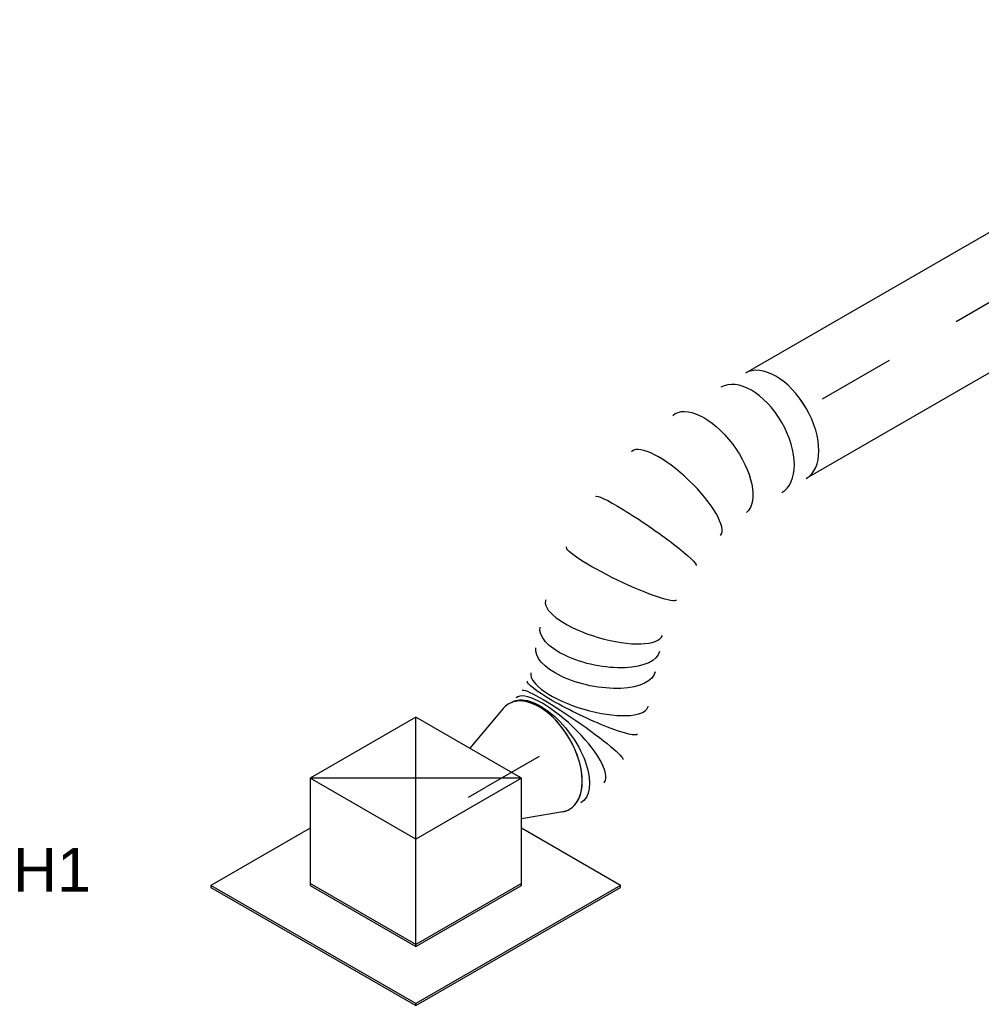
# Model space of a CAD drawing. Extents: x -132501 to 411300, y -42818 to 427495.
# Tile 154 of 256: x 4656 to 6632, y 176009 to 178031. Entities that reach past the tile are written whole.
import ezdxf
from ezdxf.enums import TextEntityAlignment as Align

# ---------------------------------------------------------------- set-up
doc = ezdxf.new("R2010")
doc.units = 0
doc.header["$LTSCALE"] = 50
doc.linetypes.add('CENTER2', pattern=[28.575, 19.05, -3.175, 3.175, -3.175])
doc.layers.get('0').update_dxf_attribs({"linetype": 'CONTINUOUS'})
for name, color, linetype in [('WL570---_RETOUR', 112, 'CONTINUOUS'), ('WL570---_RETOUR_HL', 8, 'CONTINUOUS'), ('WL570---_RETOUR_RST', 2, 'CONTINUOUS'), ('WL570---_RETOUR_RST_HL', 1, 'CONTINUOUS'), ('WM570---_RETOUR_PR', 1, 'CONTINUOUS'), ('WM570---_RETOUR_RST_PR', 1, 'CONTINUOUS')]:
    doc.layers.add(name, color=color, linetype=linetype)
doc.styles.add('BURO-018', font='ARIAL.TTF', dxfattribs={"height": 63})

# ---------------------------------------------------------------- blocks, each defined once
blk = doc.blocks.new('*U1072')
at = {"color": 0, "ltscale": 10, "extrusion": (-1.03585e-16, -4.2938e-18, -1)}
for centre, major_axis, ratio, start_param, end_param in [((743.8, 345.3, 9022.6), (-12.6, 124.8), 0.494815, 3.191458, 6.333051), ((669, 323.2, 9022.6), (53.9, -113.2), 0.091141, 0.006983, 3.148575), ((633.3, 302.6, 9022.6), (-70.6, 103.6), 0.128307, 6.273273, 9.414866), ((561, 231.2, 9022.6), (-93.6, 82.8), 0.434476, 0, 3.141593), ((532.4, 198.8, 9022.6), (-93.6, 82.8), 0.434476, 0, 3.141593), ((426.1, 103.9, 9022.6), (70.6, -103.6), 0.128307, 3.151505, 6.293097), ((339, 53.8, 9022.6), (-53.9, 113.2), 0.091141, 3.13461, 6.276203), ((156.9, 0, 9022.6), (12.6, -124.8), 0.494815, 6.23332, 9.374912)]:
    blk.add_ellipse(centre, major_axis=major_axis, ratio=ratio, start_param=start_param, end_param=end_param, dxfattribs=at)
at = {"color": 0, "ltscale": 10}
for centre, major_axis, ratio, start_param, end_param in [((760.6, 345.3, 9022.6), (0, -125), 0.57735, 3.141593, 6.283185), ((760.6, 345.3, 9022.6), (0, -125), 0.57735, 2.934915, 3.141593), ((706.8, 337.7, 9022.6), (-35.2, 120.4), 0.303999, 0.02546, 3.116133), ((706.8, 337.7, 9022.6), (-35.2, 120.4), 0.303999, 6.257726, 6.308645), ((602, 277.6, 9022.6), (-86.5, 90.8), 0.338476, 6.254125, 6.312245), ((602, 277.6, 9022.6), (-86.5, 90.8), 0.338476, 3.170653, 6.254125), ((502.4, 164.9, 9022.6), (86.5, -90.8), 0.338476, 0.02906, 3.112533), ((760.6, 345.3, 9022.6), (0, -125), 0.57735, 0, 0.206678), ((0, 0, 9022.6), (0, -125), 0.57735, 3.141593, 6.283185), ((57.9, 0, 9022.6), (0, -125), 0.57735, 3.141593, 6.283185), ((247.1, 18.4, 9022.6), (35.2, -120.4), 0.303999, 3.167052, 6.257726), ((502.4, 164.9, 9022.6), (86.5, -90.8), 0.338476, 6.254125, 6.312245), ((247.1, 18.4, 9022.6), (35.2, -120.4), 0.303999, 6.257726, 6.308645)]:
    blk.add_ellipse(centre, major_axis=major_axis, ratio=ratio, start_param=start_param, end_param=end_param, dxfattribs=at)
at = {"layer": 'WM570---_RETOUR_PR', "color": 1, "style": 'BURO-018'}
blk.add_attdef('POSNR', text='', height=90, dxfattribs=at).set_placement((0, 0), align=Align.MIDDLE)
blk = doc.blocks.new('*U1073')
at = {"color": 0, "ltscale": 10}
for p, q in [((0, 125, 9998.5), (1380.2, 125, 9998.5)), ((0, -125, 9998.5), (1380.2, -125, 9998.5))]:
    blk.add_line(p, q, dxfattribs=at)
at = {"color": 0, "ltscale": 10, "extrusion": (-1.03585e-16, -4.2938e-18, -1)}
blk.add_ellipse((0, 0, 9998.5), major_axis=(0, -125), ratio=0.57735, start_param=0, end_param=3.141593, dxfattribs=at)
at = {"color": 0, "ltscale": 10}
blk.add_ellipse((1380.2, 0, 9998.5), major_axis=(0, -125), ratio=0.57735, start_param=3.141593, end_param=6.283185, dxfattribs=at)
at = {"layer": 'WL570---_RETOUR_HL', "linetype": 'CENTER2'}
blk.add_line((0, 0, 9998.5), (1380.2, 0, 9998.5), dxfattribs=at)
at = {"layer": 'WM570---_RETOUR_PR', "color": 1, "style": 'BURO-018'}
blk.add_attdef('POSNR', text='', height=90, dxfattribs=at).set_placement((0, 0), align=Align.MIDDLE)
blk = doc.blocks.new('*U1074')
at = {"color": 0, "ltscale": 10}
for p, q in [((14.8, 122.3, 8923), (95.8, 92.9, 8923)), ((14.8, -122.3, 8923), (115, -86, 8923))]:
    blk.add_line(p, q, dxfattribs=at)
blk.add_ellipse((0, 0, 8923), major_axis=(0, -125), ratio=0.57735, start_param=2.934915, end_param=6.489863, dxfattribs=at)
at = {"layer": 'WL570---_RETOUR_RST_HL', "linetype": 'CENTER2'}
for p in [(0, 0, 8923), (167.4, 0, 8923)]:
    blk.add_line(p, (126.6, 0, 8923), dxfattribs=at)
blk.add_circle((0, 0, 8923), 0.075, dxfattribs=at)
at = {"layer": 'WM570---_RETOUR_RST_PR', "color": 1, "style": 'BURO-018'}
blk.add_attdef('POSNR', text='', height=90, dxfattribs=at).set_placement((0, 0), align=Align.MIDDLE)
blk = doc.blocks.new('*U1129')
at = {"color": 0, "ltscale": 10}
for p, q in [((-132.9, 204, 8721.7), (-243.1, 13.1, 8721.7)), ((117.8, 204, 8721.7), (-132.9, 204, 8721.7)), ((-7.6, -13.1, 8721.7), (-132.9, 204, 8721.7)), ((243.1, -13.1, 8721.7), (-132.9, 204, 8721.7)), ((-7.6, -13.1, 8721.7), (117.8, 204, 8721.7)), ((243.1, -13.1, 8721.7), (117.8, 204, 8721.7)), ((-419.5, 114.9, 8721.7), (-421.5, 111.4, 8721.7)), ((-421.5, 111.4, 8721.7), (-178.6, -309.4, 8721.7)), ((-184.3, 114.9, 8721.7), (-419.5, 114.9, 8721.7)), ((-176.6, -305.8, 8721.7), (-419.5, 114.9, 8721.7)), ((-243.1, 13.1, 8721.7), (-117.8, -204, 8721.7)), ((-115.7, -200.5, 8721.7), (-241.1, 16.6, 8721.7)), ((-117.8, -204, 8721.7), (-7.6, -13.1, 8721.7)), ((243.1, -13.1, 8721.7), (-7.6, -13.1, 8721.7)), ((132.9, -204, 8721.7), (243.1, -13.1, 8721.7)), ((309.2, -305.8, 8721.7), (191.7, -102.2, 8721.7)), ((134.9, -200.5, 8721.7), (-115.7, -200.5, 8721.7)), ((-117.8, -204, 8721.7), (132.9, -204, 8721.7)), ((-178.6, -309.4, 8721.7), (-176.6, -305.8, 8721.7)), ((-178.6, -309.4, 8721.7), (307.2, -309.4, 8721.7)), ((309.2, -305.8, 8721.7), (-176.6, -305.8, 8721.7)), ((307.2, -309.4, 8721.7), (309.2, -305.8, 8721.7))]:
    blk.add_line(p, q, dxfattribs=at)
at = {"layer": 'WL570---_RETOUR_RST_HL', "linetype": 'CENTER2'}
blk.add_circle((0, 0, 8721.7), 0.075, dxfattribs=at)
at = {"layer": 'WL570---_RETOUR_RST', "color": 1, "style": 'BURO-018'}
for tag in ['MC', 'Q']:
    blk.add_attdef(tag, text='', height=90, dxfattribs=at).set_placement((0, 0), align=Align.MIDDLE)
at = {"layer": 'WM570---_RETOUR_RST_PR', "color": 1, "style": 'BURO-018'}
blk.add_attdef('POSNR', text='', height=90, dxfattribs=at).set_placement((0, 0), align=Align.MIDDLE)

msp = doc.modelspace()

# ---------------------------------------------------------------- block references
at = {"layer": 'WL570---_RETOUR', "rotation": 209.9999999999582}
for name, p in [('*U1073', (7404.8281, 177887.017, -9998.4849)), ('*U1072', (6209.5617, 177196.9296, -9022.5539))]:
    msp.add_blockref(name, p, dxfattribs=at)
at = {"layer": 'WL570---_RETOUR_RST'}
ref = msp.add_blockref('*U1129', (5469.9449, 176363.0787, -8721.7345), dxfattribs=dict(at, rotation=29.99999999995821))
ref.add_attrib('Q', '275', dxfattribs={"color": 1, "height": 90, "style": 'BURO-018'}).set_placement((5028.3817, 175755.0073), align=Align.MIDDLE)
ref.add_attrib('MC', 'H1', dxfattribs={"color": 1, "height": 90, "style": 'BURO-018'}).set_placement((4722.558, 176284.7094), align=Align.MIDDLE)
at = {"layer": 'WL570---_RETOUR_RST', "rotation": 209.9999999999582}
msp.add_blockref('*U1074', (5723.4851, 176517.6252, -8922.9757), dxfattribs=at)

doc.saveas('drawing.dxf')
